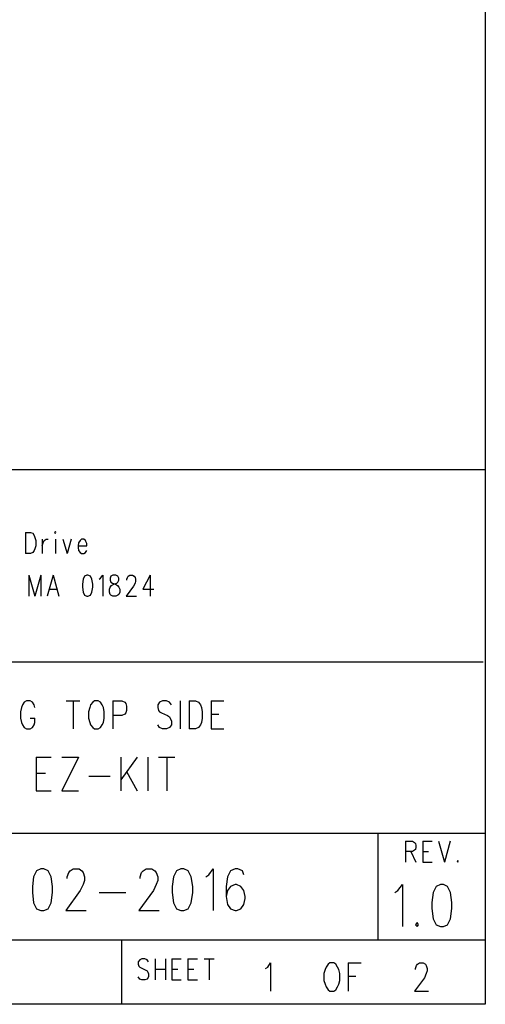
# Model space of a CAD drawing. Extents: x 11.9 to 28.1, y 10.8 to 21.2.
# Tile 14 of 17: x 27 to 28.1, y 10.8 to 13.1. Entities that reach past the tile are written whole.
import ezdxf

# ---------------------------------------------------------------- set-up
doc = ezdxf.new("R2010")
doc.units = 0
doc.header["$MEASUREMENT"] = 0
doc.layers.add('LAYNR1', color=2, linetype='Continuous')

msp = doc.modelspace()

# ---------------------------------------------------------------- linework, layer by layer
at = {"layer": 'LAYNR1'}
for points in [[(28.093, 21.199), (28.093, 10.799)], [(23.389, 12.049), (28.093, 12.049)], [(28.093, 12.049), (28.093, 10.816)], [(27.019, 11.902), (27.019, 11.853)], [(27.019, 11.902), (27.031, 11.902), (27.036, 11.9), (27.039, 11.895), (27.041, 11.89), (27.043, 11.883), (27.043, 11.871), (27.041, 11.864), (27.039, 11.86), (27.036, 11.855), (27.031, 11.853), (27.019, 11.853)], [(27.058, 11.886), (27.058, 11.853)], [(27.058, 11.871), (27.06, 11.878), (27.063, 11.883), (27.067, 11.886), (27.072, 11.886)], [(27.089, 11.886), (27.089, 11.853)], [(27.106, 11.886), (27.116, 11.853)], [(27.126, 11.886), (27.116, 11.853)], [(27.142, 11.871), (27.162, 11.871), (27.162, 11.876), (27.16, 11.881), (27.159, 11.883), (27.155, 11.886), (27.15, 11.886), (27.147, 11.883), (27.143, 11.878), (27.142, 11.871), (27.142, 11.867), (27.143, 11.86), (27.147, 11.855), (27.15, 11.853), (27.155, 11.853), (27.159, 11.855), (27.162, 11.86)], [(27.027, 11.802), (27.027, 11.753)], [(27.027, 11.802), (27.041, 11.753)], [(27.055, 11.802), (27.041, 11.753)], [(27.055, 11.802), (27.055, 11.753)], [(27.084, 11.802), (27.07, 11.753)], [(27.084, 11.802), (27.097, 11.753)], [(27.191, 11.793), (27.194, 11.795), (27.2, 11.802), (27.2, 11.753)], [(27.256, 11.79), (27.256, 11.793), (27.257, 11.797), (27.259, 11.8), (27.263, 11.802), (27.269, 11.802), (27.273, 11.8), (27.275, 11.797), (27.276, 11.793), (27.276, 11.788), (27.275, 11.783), (27.271, 11.776), (27.254, 11.753), (27.278, 11.753)], [(27.31, 11.802), (27.293, 11.769), (27.319, 11.769)], [(27.31, 11.802), (27.31, 11.753)], [(27.075, 11.769), (27.092, 11.769)], [(28.088, 11.599), (25.593, 11.599)], [(27.041, 11.493), (27.039, 11.499), (27.035, 11.505), (27.03, 11.508), (27.021, 11.508), (27.016, 11.505), (27.012, 11.499), (27.01, 11.493), (27.007, 11.483), (27.007, 11.468), (27.01, 11.458), (27.012, 11.452), (27.016, 11.446), (27.021, 11.443), (27.03, 11.443), (27.035, 11.446), (27.039, 11.452), (27.041, 11.458), (27.041, 11.468)], [(27.114, 11.508), (27.146, 11.508)], [(27.13, 11.508), (27.13, 11.443)], [(27.223, 11.508), (27.223, 11.443)], [(27.223, 11.508), (27.244, 11.508), (27.251, 11.505), (27.253, 11.502), (27.255, 11.496), (27.255, 11.486), (27.253, 11.48), (27.251, 11.477), (27.244, 11.474), (27.223, 11.474)], [(27.36, 11.499), (27.355, 11.505), (27.348, 11.508), (27.339, 11.508), (27.332, 11.505), (27.328, 11.499), (27.328, 11.493), (27.33, 11.486), (27.332, 11.483), (27.337, 11.48), (27.351, 11.474), (27.355, 11.471), (27.357, 11.468), (27.36, 11.461), (27.36, 11.452), (27.355, 11.446), (27.348, 11.443), (27.339, 11.443), (27.332, 11.446), (27.328, 11.452)], [(27.38, 11.508), (27.38, 11.443)], [(27.401, 11.508), (27.401, 11.443)], [(27.401, 11.508), (27.416, 11.508), (27.423, 11.505), (27.428, 11.499), (27.43, 11.493), (27.432, 11.483), (27.432, 11.468), (27.43, 11.458), (27.428, 11.452), (27.423, 11.446), (27.416, 11.443), (27.401, 11.443)], [(27.453, 11.508), (27.453, 11.443)], [(27.453, 11.508), (27.482, 11.508)], [(27.03, 11.468), (27.041, 11.468)], [(27.453, 11.477), (27.471, 11.477)], [(27.453, 11.443), (27.482, 11.443)], [(27.044, 11.377), (27.044, 11.298)], [(27.044, 11.377), (27.079, 11.377)], [(27.143, 11.377), (27.104, 11.298)], [(27.104, 11.377), (27.143, 11.377)], [(27.242, 11.377), (27.242, 11.298)], [(27.28, 11.377), (27.242, 11.324)], [(27.305, 11.377), (27.305, 11.298)], [(27.33, 11.377), (27.368, 11.377)], [(27.349, 11.377), (27.349, 11.298)], [(27.044, 11.339), (27.066, 11.339)], [(27.167, 11.332), (27.217, 11.332)], [(27.255, 11.343), (27.28, 11.298)], [(27.044, 11.298), (27.079, 11.298)], [(27.104, 11.298), (27.143, 11.298)], [(25.593, 11.199), (28.093, 11.199)], [(27.843, 10.949), (27.843, 11.199)], [(28.093, 11.199), (28.093, 10.949)], [(27.907, 11.18), (27.907, 11.131)], [(27.907, 11.18), (27.923, 11.18), (27.928, 11.177), (27.93, 11.175), (27.931, 11.17), (27.931, 11.166), (27.93, 11.161), (27.928, 11.159), (27.923, 11.156), (27.907, 11.156)], [(27.947, 11.18), (27.947, 11.131)], [(27.947, 11.18), (27.969, 11.18)], [(27.984, 11.18), (27.998, 11.131)], [(28.011, 11.18), (27.998, 11.131)], [(27.919, 11.156), (27.931, 11.131)], [(27.947, 11.156), (27.96, 11.156)], [(27.116, 11.093), (27.116, 11.097), (27.12, 11.107), (27.123, 11.111), (27.13, 11.116), (27.144, 11.116), (27.151, 11.111), (27.154, 11.107), (27.157, 11.097), (27.157, 11.088), (27.154, 11.079), (27.147, 11.065), (27.113, 11.018), (27.161, 11.018)], [(27.287, 11.093), (27.287, 11.097), (27.29, 11.107), (27.294, 11.111), (27.301, 11.116), (27.314, 11.116), (27.321, 11.111), (27.324, 11.107), (27.328, 11.097), (27.328, 11.088), (27.324, 11.079), (27.318, 11.065), (27.284, 11.018), (27.331, 11.018)], [(27.44, 11.097), (27.447, 11.102), (27.457, 11.116), (27.457, 11.018)], [(27.529, 11.102), (27.526, 11.111), (27.515, 11.116), (27.509, 11.116), (27.498, 11.111), (27.491, 11.097), (27.488, 11.074), (27.488, 11.051), (27.491, 11.032), (27.498, 11.022), (27.509, 11.018), (27.512, 11.018), (27.522, 11.022), (27.529, 11.032), (27.532, 11.046), (27.532, 11.051), (27.529, 11.065), (27.522, 11.074), (27.512, 11.079), (27.509, 11.079), (27.498, 11.074), (27.491, 11.065), (27.488, 11.051)], [(27.947, 11.131), (27.969, 11.131)], [(28.029, 11.135), (28.027, 11.133), (28.029, 11.131)], [(28.029, 11.131), (28.03, 11.133), (28.029, 11.135)], [(27.882, 11.06), (27.889, 11.065), (27.9, 11.079), (27.9, 10.981)], [(27.978, 11.074), (27.971, 11.06), (27.968, 11.037)], [(27.988, 11.079), (27.978, 11.074)], [(28.005, 11.074), (27.995, 11.079), (27.988, 11.079)], [(28.015, 11.037), (28.012, 11.06), (28.005, 11.074)], [(27.191, 11.06), (27.253, 11.06)], [(27.968, 11.037), (27.968, 11.023), (27.971, 10.999)], [(28.012, 10.999), (28.015, 11.023), (28.015, 11.037)], [(27.934, 10.99), (27.93, 10.985), (27.934, 10.981)], [(27.934, 10.981), (27.937, 10.985), (27.934, 10.99)], [(27.971, 10.999), (27.978, 10.985), (27.988, 10.981)], [(27.988, 10.981), (27.995, 10.981)], [(27.995, 10.981), (28.005, 10.985), (28.012, 10.999)], [(28.093, 10.949), (24.442, 10.949)], [(27.243, 10.949), (27.243, 10.799)], [(27.306, 10.898), (27.303, 10.903), (27.298, 10.905), (27.291, 10.905), (27.286, 10.903), (27.282, 10.898), (27.282, 10.893)], [(27.282, 10.893), (27.284, 10.888), (27.286, 10.886), (27.289, 10.884), (27.3, 10.879), (27.303, 10.877), (27.305, 10.874)], [(27.322, 10.905), (27.322, 10.856)], [(27.346, 10.905), (27.346, 10.856)], [(27.361, 10.905), (27.361, 10.856)], [(27.361, 10.905), (27.383, 10.905)], [(27.398, 10.905), (27.398, 10.856)], [(27.398, 10.905), (27.421, 10.905)], [(27.436, 10.905), (27.46, 10.905)], [(27.448, 10.905), (27.448, 10.856)], [(27.58, 10.883), (27.585, 10.886), (27.591, 10.896), (27.591, 10.83)], [(27.773, 10.896), (27.773, 10.83)], [(27.773, 10.896), (27.803, 10.896)], [(27.93, 10.88), (27.93, 10.883), (27.932, 10.89), (27.935, 10.893), (27.939, 10.896), (27.948, 10.896), (27.953, 10.893), (27.955, 10.89), (27.957, 10.883), (27.957, 10.877), (27.955, 10.871), (27.951, 10.861), (27.928, 10.83), (27.96, 10.83)], [(27.291, 10.856), (27.286, 10.858), (27.282, 10.863)], [(27.305, 10.874), (27.306, 10.87), (27.306, 10.863), (27.303, 10.858), (27.298, 10.856)], [(27.322, 10.881), (27.346, 10.881)], [(27.361, 10.881), (27.375, 10.881)], [(27.398, 10.881), (27.412, 10.881)], [(27.773, 10.865), (27.791, 10.865)], [(27.298, 10.856), (27.291, 10.856)], [(27.361, 10.856), (27.383, 10.856)], [(27.398, 10.856), (27.421, 10.856)], [(28.093, 10.799), (11.892, 10.799)], [(28.088, 10.799), (23.389, 10.799)], [(27.243, 10.799), (26.192, 10.799)]]:
    msp.add_lwpolyline(points, dxfattribs=at)
for points in [[(27.087, 11.902), (27.089, 11.9), (27.09, 11.902), (27.089, 11.904), (27.087, 11.902)], [(27.162, 11.802), (27.157, 11.8), (27.154, 11.793), (27.152, 11.781), (27.152, 11.774), (27.154, 11.762), (27.157, 11.755), (27.162, 11.753), (27.165, 11.753), (27.171, 11.755), (27.174, 11.762), (27.176, 11.774), (27.176, 11.781), (27.174, 11.793), (27.171, 11.8), (27.165, 11.802), (27.162, 11.802)], [(27.223, 11.802), (27.218, 11.8), (27.217, 11.795), (27.217, 11.79), (27.218, 11.786), (27.222, 11.783), (27.229, 11.781), (27.234, 11.778), (27.237, 11.774), (27.239, 11.769), (27.239, 11.762), (27.237, 11.757), (27.235, 11.755), (27.23, 11.753), (27.223, 11.753), (27.218, 11.755), (27.217, 11.757), (27.215, 11.762), (27.215, 11.769), (27.217, 11.774), (27.22, 11.778), (27.225, 11.781), (27.232, 11.783), (27.235, 11.786), (27.237, 11.79), (27.237, 11.795), (27.235, 11.8), (27.23, 11.802), (27.223, 11.802)], [(27.18, 11.508), (27.176, 11.505), (27.171, 11.499), (27.169, 11.493), (27.166, 11.483), (27.166, 11.468), (27.169, 11.458), (27.171, 11.452), (27.176, 11.446), (27.18, 11.443), (27.189, 11.443), (27.194, 11.446), (27.198, 11.452), (27.201, 11.458), (27.203, 11.468), (27.203, 11.483), (27.201, 11.493), (27.198, 11.499), (27.194, 11.505), (27.189, 11.508), (27.18, 11.508)], [(27.055, 11.116), (27.045, 11.111), (27.038, 11.097), (27.035, 11.074), (27.035, 11.06), (27.038, 11.036), (27.045, 11.022), (27.055, 11.018), (27.062, 11.018), (27.072, 11.022), (27.079, 11.036), (27.082, 11.06), (27.082, 11.074), (27.079, 11.097), (27.072, 11.111), (27.062, 11.116), (27.055, 11.116)], [(27.382, 11.116), (27.372, 11.111), (27.365, 11.097), (27.362, 11.074), (27.362, 11.06), (27.365, 11.036), (27.372, 11.022), (27.382, 11.018), (27.389, 11.018), (27.399, 11.022), (27.406, 11.036), (27.41, 11.06), (27.41, 11.074), (27.406, 11.097), (27.399, 11.111), (27.389, 11.116), (27.382, 11.116)], [(27.73, 10.896), (27.726, 10.893), (27.721, 10.886), (27.719, 10.88), (27.716, 10.871), (27.716, 10.855), (27.719, 10.846), (27.721, 10.84), (27.726, 10.833), (27.73, 10.83), (27.739, 10.83), (27.744, 10.833), (27.748, 10.84), (27.751, 10.846), (27.753, 10.855), (27.753, 10.871), (27.751, 10.88), (27.748, 10.886), (27.744, 10.893), (27.739, 10.896), (27.73, 10.896)]]:
    msp.add_lwpolyline(points, close=True, dxfattribs=at)

doc.saveas('drawing.dxf')
